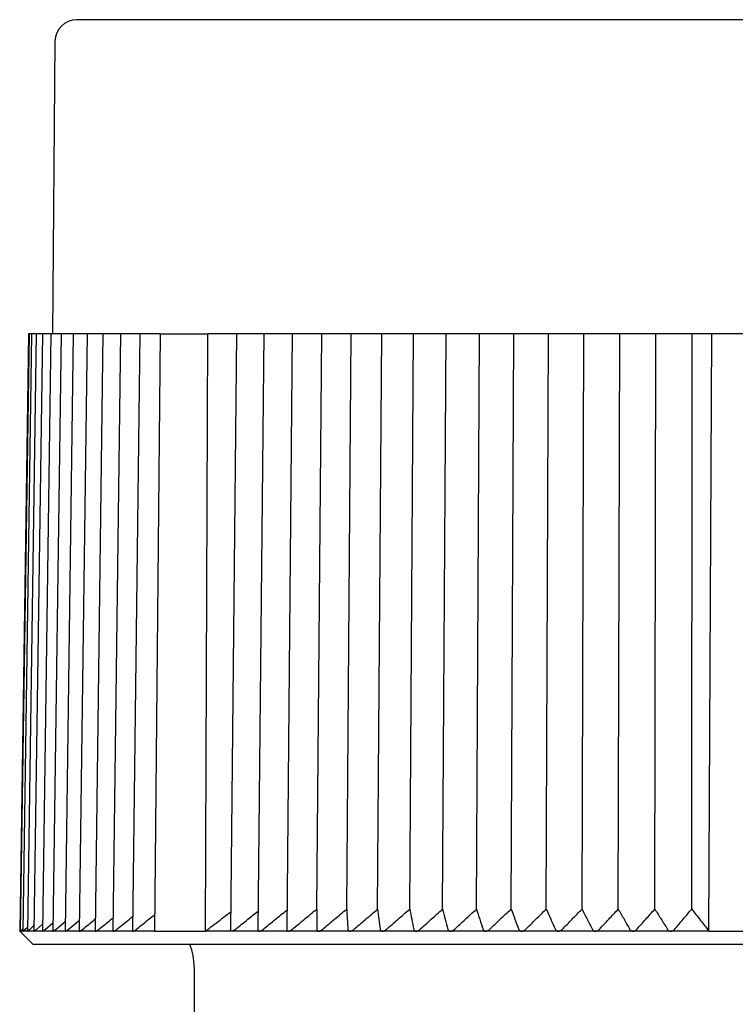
# Model space of a CAD drawing. Header units: millimetres. Extents: x 8 to 306, y 12 to 217.
# Tile 18 of 22: x 145 to 162, y 194 to 217. Entities that reach past the tile are written whole.
import ezdxf

# ---------------------------------------------------------------- set-up
doc = ezdxf.new("R2010")
doc.units = ezdxf.units.MM

msp = doc.modelspace()

# ---------------------------------------------------------------- linework, layer by layer
at = {"color": 7, "linetype": 'Continuous', "lineweight": 30}
for p, q in [((145.937, 216.482), (145.879, 209.777)), ((145.33, 209.777), (145.13, 196.078)), ((145.343, 209.777), (145.143, 196.077)), ((145.401, 209.777), (145.201, 196.078)), ((145.504, 209.777), (145.306, 196.079)), ((145.343, 209.777), (145.33, 209.777)), ((145.387, 209.777), (145.343, 209.777)), ((145.401, 209.777), (145.387, 209.777)), ((145.449, 209.777), (145.401, 209.777)), ((145.504, 209.777), (145.449, 209.777)), ((145.651, 209.777), (145.455, 196.079)), ((145.557, 209.777), (145.504, 209.777)), ((145.651, 209.777), (145.557, 209.777)), ((145.843, 209.777), (145.649, 196.081)), ((145.709, 209.777), (145.651, 209.777)), ((145.843, 209.777), (145.709, 209.777)), ((145.905, 209.777), (145.843, 209.777)), ((146.078, 209.777), (145.887, 196.082)), ((146.078, 209.777), (145.905, 209.777)), ((146.146, 209.777), (146.078, 209.777)), ((146.357, 209.777), (146.146, 209.777)), ((146.357, 209.777), (146.169, 196.084)), ((146.429, 209.777), (146.357, 209.777)), ((146.677, 209.777), (146.429, 209.777)), ((146.677, 209.777), (146.493, 196.086)), ((146.755, 209.777), (146.677, 209.777)), ((147.039, 209.777), (146.755, 209.777)), ((147.039, 209.777), (146.86, 196.088)), ((147.122, 209.777), (147.039, 209.777)), ((147.442, 209.777), (147.122, 209.777)), ((147.442, 209.777), (147.267, 196.09)), ((147.529, 209.777), (147.442, 209.777)), ((147.883, 209.777), (147.529, 209.777)), ((147.883, 209.777), (147.714, 196.093)), ((147.976, 209.777), (147.883, 209.777)), ((148.348, 209.777), (147.976, 209.777)), ((148.348, 209.777), (148.218, 196.077)), ((148.348, 209.777), (149.441, 209.777)), ((149.389, 196.077), (149.441, 209.777)), ((150.104, 209.777), (149.441, 209.777)), ((150.104, 209.777), (149.962, 196.107)), ((150.218, 209.777), (150.104, 209.777)), ((150.726, 209.777), (150.218, 209.777)), ((150.726, 209.777), (150.592, 196.111)), ((150.846, 209.777), (150.726, 209.777)), ((151.379, 209.777), (150.846, 209.777)), ((151.379, 209.777), (151.253, 196.115)), ((151.504, 209.777), (151.379, 209.777)), ((152.057, 209.777), (151.504, 209.777)), ((151.943, 196.584), (152.057, 209.777)), ((152.06, 209.777), (152.057, 209.777)), ((152.19, 209.777), (152.06, 209.777)), ((152.735, 209.777), (152.19, 209.777)), ((152.629, 196.584), (152.735, 209.777)), ((152.768, 209.777), (152.735, 209.777)), ((152.903, 209.777), (152.768, 209.777)), ((153.438, 209.777), (152.903, 209.777)), ((153.34, 196.584), (153.438, 209.777)), ((153.501, 209.777), (153.438, 209.777)), ((153.64, 209.777), (153.501, 209.777)), ((154.165, 209.777), (153.64, 209.777)), ((154.075, 196.584), (154.165, 209.777)), ((154.257, 209.777), (154.165, 209.777)), ((154.4, 209.777), (154.257, 209.777)), ((154.912, 209.777), (154.4, 209.777)), ((154.831, 196.584), (154.912, 209.777)), ((155.034, 209.777), (154.912, 209.777)), ((155.181, 209.777), (155.034, 209.777)), ((155.679, 209.777), (155.181, 209.777)), ((155.607, 196.584), (155.679, 209.777)), ((155.83, 209.777), (155.679, 209.777)), ((155.98, 209.777), (155.83, 209.777)), ((156.462, 209.777), (155.98, 209.777)), ((156.399, 196.584), (156.462, 209.777)), ((156.642, 209.777), (156.462, 209.777)), ((156.795, 209.777), (156.642, 209.777)), ((157.261, 209.777), (156.795, 209.777)), ((157.207, 196.584), (157.261, 209.777)), ((157.469, 209.777), (157.261, 209.777)), ((157.624, 209.777), (157.469, 209.777)), ((158.072, 209.777), (157.624, 209.777)), ((158.028, 196.584), (158.072, 209.777)), ((158.307, 209.777), (158.072, 209.777)), ((158.464, 209.777), (158.307, 209.777)), ((158.894, 209.777), (158.464, 209.777)), ((158.859, 196.584), (158.894, 209.777)), ((159.156, 209.777), (158.894, 209.777)), ((159.314, 209.777), (159.156, 209.777)), ((159.723, 209.777), (159.314, 209.777)), ((159.698, 196.584), (159.723, 209.777)), ((160.012, 209.777), (159.723, 209.777)), ((160.171, 209.777), (160.012, 209.777)), ((160.553, 209.777), (160.171, 209.777)), ((160.543, 196.584), (160.553, 209.777)), ((161.002, 209.777), (160.553, 209.777)), ((160.939, 196.077), (161.002, 209.777)), ((162.756, 209.777), (161.002, 209.777)), ((145.359, 196.118), (145.457, 196.207)), ((145.513, 196.118), (145.651, 196.24)), ((145.711, 196.118), (145.89, 196.272)), ((145.955, 196.118), (146.172, 196.302)), ((146.241, 196.118), (146.497, 196.331)), ((145.143, 196.092), (145.129, 196.077)), ((145.129, 196.077), (145.429, 195.777)), ((145.143, 196.077), (145.129, 196.077)), ((145.202, 196.077), (145.143, 196.077)), ((145.143, 196.077), (145.143, 196.077)), ((145.187, 196.118), (145.202, 196.133)), ((145.306, 196.077), (145.202, 196.077)), ((145.25, 196.118), (145.307, 196.171)), ((145.457, 196.077), (145.307, 196.077)), ((145.652, 196.077), (145.457, 196.077)), ((145.891, 196.077), (145.652, 196.077)), ((146.175, 196.077), (145.892, 196.077)), ((146.501, 196.077), (146.175, 196.077)), ((146.87, 196.077), (146.502, 196.077)), ((147.279, 196.077), (146.87, 196.077)), ((147.729, 196.077), (147.28, 196.077)), ((148.218, 196.077), (147.73, 196.077)), ((148.218, 196.077), (149.389, 196.077)), ((149.99, 196.077), (149.389, 196.077)), ((150.624, 196.077), (149.991, 196.077)), ((151.288, 196.077), (150.625, 196.077)), ((151.982, 196.077), (151.29, 196.077)), ((152.703, 196.077), (151.983, 196.077)), ((153.449, 196.077), (152.704, 196.077)), ((154.218, 196.077), (153.45, 196.077)), ((155.008, 196.077), (154.219, 196.077)), ((155.817, 196.077), (155.009, 196.077)), ((156.642, 196.077), (155.818, 196.077)), ((157.482, 196.077), (156.644, 196.077)), ((158.334, 196.077), (157.484, 196.077)), ((159.196, 196.077), (158.336, 196.077)), ((160.065, 196.077), (159.197, 196.077)), ((160.939, 196.077), (160.066, 196.077)), ((160.939, 196.077), (162.818, 196.077)), ((145.429, 195.777), (161.879, 195.777)), ((149.129, 195.254), (149.129, 186.247))]:
    msp.add_line(p, q, dxfattribs=at)
for centre, radius, start, end in [((146.437, 216.477), 0.5, 90, 179.5), ((147.629, 195.254), 1.5, 0, 20.3975)]:
    msp.add_arc(centre, radius, start, end, dxfattribs=at)
for points, knots in [([(161.879, 216.977), (161.812, 216.977), (161.68, 216.977), (161.481, 216.977), (161.283, 216.977), (161.084, 216.977), (160.888, 216.977), (160.692, 216.977), (160.498, 216.977), (160.304, 216.977), (160.111, 216.977), (159.917, 216.977), (159.724, 216.977), (159.531, 216.977), (159.38, 216.977), (159.271, 216.977), (159.203, 216.977), (159.136, 216.977), (159.067, 216.977), (158.973, 216.977), (158.856, 216.977), (158.693, 216.977), (158.509, 216.977), (158.304, 216.977), (158.099, 216.977), (157.895, 216.977), (157.692, 216.977), (157.49, 216.977), (157.294, 216.977), (157.104, 216.977), (156.921, 216.977), (156.738, 216.977), (156.556, 216.977), (156.375, 216.977), (156.233, 216.977), (156.131, 216.977), (156.067, 216.977), (156.004, 216.977), (155.94, 216.977), (155.877, 216.977), (155.814, 216.977), (155.751, 216.977), (155.643, 216.977), (155.491, 216.977), (155.303, 216.977), (155.123, 216.977), (154.951, 216.977), (154.78, 216.977), (154.609, 216.977), (154.438, 216.977), (154.267, 216.977), (154.097, 216.977), (153.928, 216.977), (153.76, 216.977), (153.594, 216.977), (153.449, 216.977), (153.324, 216.977), (153.22, 216.977), (153.117, 216.977), (153.014, 216.977), (152.912, 216.977), (152.811, 216.977), (152.71, 216.977), (152.591, 216.977), (152.453, 216.977), (152.299, 216.977), (152.146, 216.977), (151.994, 216.977), (151.842, 216.977), (151.691, 216.977), (151.541, 216.977), (151.393, 216.977), (151.247, 216.977), (151.102, 216.977), (150.96, 216.977), (150.819, 216.977), (150.68, 216.977), (150.543, 216.977), (150.408, 216.977), (150.276, 216.977), (150.147, 216.977), (150.02, 216.977), (149.896, 216.977), (149.772, 216.977), (149.65, 216.977), (149.529, 216.977), (149.41, 216.977), (149.293, 216.977), (149.178, 216.977), (149.065, 216.977), (148.968, 216.977), (148.887, 216.977), (148.822, 216.977), (148.756, 216.977), (148.692, 216.977), (148.629, 216.977), (148.567, 216.977), (148.505, 216.977), (148.433, 216.977), (148.35, 216.977), (148.259, 216.977), (148.17, 216.977), (148.082, 216.977), (147.995, 216.977), (147.911, 216.977), (147.828, 216.977), (147.748, 216.977), (147.67, 216.977), (147.595, 216.977), (147.536, 216.977), (147.494, 216.977), (147.468, 216.977), (147.441, 216.977), (147.415, 216.977), (147.39, 216.977), (147.364, 216.977), (147.339, 216.977), (147.306, 216.977), (147.264, 216.977), (147.215, 216.977), (147.162, 216.977), (147.105, 216.977), (147.047, 216.977), (146.991, 216.977), (146.937, 216.977), (146.886, 216.977), (146.838, 216.977), (146.793, 216.977), (146.759, 216.977), (146.736, 216.977), (146.722, 216.977), (146.708, 216.977), (146.695, 216.977), (146.678, 216.977), (146.659, 216.977), (146.633, 216.977), (146.606, 216.977), (146.578, 216.977), (146.552, 216.977), (146.529, 216.977), (146.509, 216.977), (146.491, 216.977), (146.475, 216.977), (146.461, 216.977), (146.451, 216.977), (146.443, 216.977), (146.438, 216.977), (146.438, 216.977), (146.437, 216.977)], [0, 0, 0, 0, 0.008203, 0.016397, 0.024584, 0.032765, 0.040942, 0.04897, 0.056996, 0.065022, 0.073048, 0.081077, 0.089109, 0.097146, 0.105189, 0.108022, 0.110856, 0.11369, 0.116528, 0.119537, 0.125443, 0.131345, 0.140046, 0.14874, 0.157428, 0.166112, 0.174793, 0.183473, 0.192154, 0.200113, 0.208075, 0.216041, 0.224013, 0.231992, 0.239979, 0.242813, 0.245646, 0.248477, 0.251307, 0.254137, 0.256965, 0.259792, 0.262618, 0.271495, 0.280366, 0.288281, 0.296194, 0.304105, 0.312016, 0.320089, 0.328164, 0.336243, 0.344327, 0.352417, 0.360514, 0.36862, 0.373788, 0.378952, 0.384112, 0.389269, 0.394422, 0.399573, 0.404721, 0.409868, 0.417952, 0.426032, 0.434111, 0.44219, 0.450434, 0.458681, 0.466932, 0.475188, 0.48345, 0.49172, 0.5, 0.508267, 0.516524, 0.524772, 0.533013, 0.541248, 0.549332, 0.557412, 0.565491, 0.57357, 0.581814, 0.590061, 0.598312, 0.606568, 0.61483, 0.6231, 0.63138, 0.63644, 0.641495, 0.646548, 0.651597, 0.656643, 0.661686, 0.666727, 0.671766, 0.679682, 0.687595, 0.695506, 0.703417, 0.71149, 0.719565, 0.727644, 0.735728, 0.743817, 0.751915, 0.760021, 0.763067, 0.766111, 0.769155, 0.772197, 0.775238, 0.778277, 0.781316, 0.784354, 0.790716, 0.797074, 0.80343, 0.81194, 0.820447, 0.828953, 0.83746, 0.84597, 0.854484, 0.863003, 0.871529, 0.874532, 0.877536, 0.880542, 0.883546, 0.886383, 0.891954, 0.89752, 0.905728, 0.913929, 0.922126, 0.930318, 0.938509, 0.946698, 0.954888, 0.963899, 0.972914, 0.981934, 0.990962, 1, 1, 1, 1]), ([(148.222, 196.45), (148.18, 196.417), (148.042, 196.307), (147.904, 196.196), (147.807, 196.118)], [0, 0, 0, 0, 0.297457, 1, 1, 1, 1]), ([(149.389, 196.077), (149.445, 196.12), (149.557, 196.206), (149.724, 196.334), (149.86, 196.437), (149.941, 196.498), (149.966, 196.517)], [0, 0, 0, 0, 0.292579, 0.582334, 0.86927, 1, 1, 1, 1]), ([(150.076, 196.118), (150.172, 196.196), (150.345, 196.337), (150.519, 196.476), (150.596, 196.538)], [0, 0, 0, 0, 0.555571, 1, 1, 1, 1]), ([(150.711, 196.118), (150.806, 196.196), (150.988, 196.345), (151.17, 196.492), (151.257, 196.563)], [0, 0, 0, 0, 0.524733, 1, 1, 1, 1]), ([(151.377, 196.118), (151.471, 196.196), (151.659, 196.352), (151.848, 196.507), (151.943, 196.584)], [0, 0, 0, 0, 0.499996, 1, 1, 1, 1]), ([(151.943, 196.584), (151.942, 196.507), (151.942, 196.352), (151.942, 196.196), (151.942, 196.118)], [0, 0, 0, 0, 0.499996, 1, 1, 1, 1]), ([(152.072, 196.118), (152.164, 196.196), (152.349, 196.352), (152.536, 196.507), (152.629, 196.584)], [0, 0, 0, 0, 0.4999962, 1, 1, 1, 1]), ([(152.629, 196.584), (152.634, 196.507), (152.644, 196.352), (152.654, 196.196), (152.659, 196.118)], [0, 0, 0, 0, 0.499996, 1, 1, 1, 1]), ([(152.793, 196.118), (152.884, 196.196), (153.066, 196.352), (153.249, 196.507), (153.34, 196.584)], [0, 0, 0, 0, 0.499996, 1, 1, 1, 1]), ([(153.34, 196.584), (153.35, 196.507), (153.37, 196.352), (153.391, 196.196), (153.401, 196.118)], [0, 0, 0, 0, 0.499996, 1, 1, 1, 1]), ([(153.54, 196.118), (153.629, 196.196), (153.807, 196.352), (153.985, 196.507), (154.075, 196.584)], [0, 0, 0, 0, 0.499996, 1, 1, 1, 1]), ([(154.075, 196.584), (154.09, 196.507), (154.121, 196.352), (154.151, 196.196), (154.166, 196.118)], [0, 0, 0, 0, 0.499996, 1, 1, 1, 1]), ([(154.309, 196.118), (154.396, 196.196), (154.569, 196.352), (154.744, 196.507), (154.831, 196.584)], [0, 0, 0, 0, 0.499996, 1, 1, 1, 1]), ([(154.831, 196.584), (154.851, 196.507), (154.892, 196.352), (154.932, 196.196), (154.952, 196.118)], [0, 0, 0, 0, 0.499996, 1, 1, 1, 1]), ([(155.099, 196.118), (155.183, 196.196), (155.352, 196.352), (155.522, 196.507), (155.607, 196.584)], [0, 0, 0, 0, 0.499996, 1, 1, 1, 1]), ([(155.607, 196.584), (155.632, 196.507), (155.682, 196.352), (155.732, 196.196), (155.758, 196.118)], [0, 0, 0, 0, 0.499996, 1, 1, 1, 1]), ([(155.907, 196.118), (155.989, 196.196), (156.153, 196.352), (156.317, 196.507), (156.399, 196.584)], [0, 0, 0, 0, 0.499996, 1, 1, 1, 1]), ([(156.399, 196.584), (156.43, 196.507), (156.49, 196.352), (156.55, 196.196), (156.58, 196.118)], [0, 0, 0, 0, 0.499996, 1, 1, 1, 1]), ([(156.732, 196.118), (156.811, 196.196), (156.969, 196.352), (157.128, 196.507), (157.207, 196.584)], [0, 0, 0, 0, 0.499996, 1, 1, 1, 1]), ([(157.207, 196.584), (157.242, 196.507), (157.312, 196.352), (157.381, 196.196), (157.416, 196.118)], [0, 0, 0, 0, 0.499996, 1, 1, 1, 1]), ([(157.571, 196.118), (157.647, 196.196), (157.799, 196.352), (157.952, 196.507), (158.028, 196.584)], [0, 0, 0, 0, 0.499996, 1, 1, 1, 1]), ([(158.028, 196.584), (158.067, 196.507), (158.147, 196.352), (158.226, 196.196), (158.265, 196.118)], [0, 0, 0, 0, 0.499996, 1, 1, 1, 1]), ([(158.422, 196.118), (158.495, 196.196), (158.64, 196.352), (158.786, 196.507), (158.859, 196.584)], [0, 0, 0, 0, 0.499996, 1, 1, 1, 1]), ([(158.859, 196.584), (158.903, 196.507), (158.992, 196.352), (159.08, 196.196), (159.124, 196.118)], [0, 0, 0, 0, 0.499996, 1, 1, 1, 1]), ([(159.282, 196.118), (159.352, 196.196), (159.49, 196.352), (159.629, 196.507), (159.698, 196.584)], [0, 0, 0, 0, 0.499996, 1, 1, 1, 1]), ([(159.698, 196.584), (159.747, 196.507), (159.845, 196.352), (159.942, 196.196), (159.99, 196.118)], [0, 0, 0, 0, 0.499996, 1, 1, 1, 1]), ([(160.15, 196.118), (160.215, 196.196), (160.346, 196.352), (160.478, 196.507), (160.543, 196.584)], [0, 0, 0, 0, 0.499996, 1, 1, 1, 1]), ([(160.543, 196.584), (160.576, 196.543), (160.642, 196.46), (160.74, 196.334), (160.84, 196.206), (160.906, 196.12), (160.939, 196.077)], [0, 0, 0, 0, 0.246332, 0.495108, 0.74633, 1, 1, 1, 1]), ([(146.571, 196.118), (146.666, 196.196), (146.763, 196.276), (146.861, 196.356), (146.863, 196.358)], [0, 0, 0, 0, 0.972844, 1, 1, 1, 1]), ([(146.942, 196.118), (147.038, 196.196), (147.147, 196.285), (147.257, 196.374), (147.271, 196.385)], [0, 0, 0, 0, 0.875546, 1, 1, 1, 1]), ([(147.355, 196.118), (147.451, 196.196), (147.572, 196.294), (147.694, 196.391), (147.718, 196.411)], [0, 0, 0, 0, 0.797907, 1, 1, 1, 1]), ([(145.143, 196.077), (145.143, 196.077), (145.144, 196.078), (145.147, 196.08), (145.152, 196.085), (145.157, 196.089), (145.162, 196.094), (145.169, 196.101), (145.177, 196.109), (145.184, 196.115), (145.187, 196.118)], [0, 0, 0, 0, 0.1253866, 0.2551995, 0.3804597, 0.5088282, 0.5977681, 0.6867278, 0.8694996, 1, 1, 1, 1]), ([(145.202, 196.078), (145.201, 196.078), (145.201, 196.077), (145.202, 196.077), (145.202, 196.077)], [0, 0, 0, 0, 0.094524, 1, 1, 1, 1]), ([(145.202, 196.077), (145.202, 196.077), (145.204, 196.078), (145.208, 196.08), (145.213, 196.085), (145.218, 196.089), (145.224, 196.094), (145.231, 196.101), (145.24, 196.109), (145.247, 196.115), (145.25, 196.118)], [0, 0, 0, 0, 0.125387, 0.255199, 0.38046, 0.508828, 0.597768, 0.686728, 0.8695, 1, 1, 1, 1]), ([(145.306, 196.079), (145.306, 196.078), (145.306, 196.077), (145.306, 196.077), (145.307, 196.077)], [0, 0, 0, 0, 0.42149, 1, 1, 1, 1]), ([(145.307, 196.077), (145.307, 196.077), (145.309, 196.078), (145.314, 196.08), (145.319, 196.085), (145.326, 196.089), (145.332, 196.094), (145.339, 196.101), (145.348, 196.109), (145.356, 196.115), (145.359, 196.118)], [0, 0, 0, 0, 0.1253866, 0.2551995, 0.3804597, 0.5088282, 0.5977681, 0.6867278, 0.8694996, 1, 1, 1, 1]), ([(145.455, 196.079), (145.455, 196.079), (145.455, 196.077), (145.456, 196.077), (145.457, 196.077)], [0, 0, 0, 0, 0.574975, 1, 1, 1, 1]), ([(145.457, 196.077), (145.458, 196.077), (145.46, 196.078), (145.465, 196.08), (145.471, 196.085), (145.478, 196.089), (145.484, 196.094), (145.492, 196.101), (145.502, 196.109), (145.51, 196.115), (145.513, 196.118)], [0, 0, 0, 0, 0.125387, 0.255199, 0.38046, 0.508828, 0.597768, 0.686728, 0.8695, 1, 1, 1, 1]), ([(145.649, 196.081), (145.649, 196.08), (145.649, 196.079), (145.65, 196.078), (145.651, 196.077), (145.652, 196.077)], [0, 0, 0, 0, 0.1689564, 0.6654262, 1, 1, 1, 1]), ([(145.652, 196.077), (145.653, 196.077), (145.656, 196.078), (145.661, 196.08), (145.668, 196.085), (145.675, 196.089), (145.682, 196.094), (145.691, 196.101), (145.7, 196.109), (145.708, 196.115), (145.711, 196.118)], [0, 0, 0, 0, 0.125386, 0.255199, 0.380459, 0.508828, 0.597768, 0.686727, 0.869499, 1, 1, 1, 1]), ([(145.887, 196.082), (145.887, 196.081), (145.887, 196.079), (145.889, 196.078), (145.891, 196.077), (145.891, 196.077)], [0, 0, 0, 0, 0.315494, 0.724421, 1, 1, 1, 1]), ([(145.891, 196.077), (145.893, 196.077), (145.896, 196.078), (145.902, 196.08), (145.91, 196.085), (145.917, 196.089), (145.924, 196.094), (145.933, 196.101), (145.943, 196.109), (145.951, 196.115), (145.955, 196.118)], [0, 0, 0, 0, 0.125386, 0.255199, 0.380459, 0.508828, 0.597768, 0.686727, 0.869499, 1, 1, 1, 1]), ([(146.169, 196.084), (146.169, 196.083), (146.169, 196.081), (146.17, 196.079), (146.172, 196.078), (146.174, 196.077), (146.175, 196.077)], [0, 0, 0, 0, 0.082338, 0.419751, 0.766395, 1, 1, 1, 1]), ([(146.175, 196.077), (146.177, 196.077), (146.18, 196.078), (146.187, 196.08), (146.195, 196.085), (146.203, 196.089), (146.21, 196.094), (146.219, 196.101), (146.23, 196.109), (146.238, 196.115), (146.241, 196.118)], [0, 0, 0, 0, 0.125386, 0.255199, 0.380459, 0.508828, 0.597768, 0.686727, 0.869499, 1, 1, 1, 1]), ([(146.493, 196.086), (146.493, 196.085), (146.493, 196.082), (146.495, 196.079), (146.498, 196.078), (146.5, 196.077), (146.501, 196.077)], [0, 0, 0, 0, 0.2055913, 0.4976853, 0.7977707, 1, 1, 1, 1]), ([(146.501, 196.077), (146.503, 196.077), (146.507, 196.078), (146.515, 196.08), (146.523, 196.085), (146.531, 196.089), (146.539, 196.094), (146.548, 196.101), (146.559, 196.109), (146.567, 196.115), (146.571, 196.118)], [0, 0, 0, 0, 0.125386, 0.255199, 0.380459, 0.508828, 0.597768, 0.686727, 0.869499, 1, 1, 1, 1]), ([(146.86, 196.088), (146.86, 196.086), (146.86, 196.083), (146.863, 196.079), (146.866, 196.078), (146.869, 196.077), (146.87, 196.077)], [0, 0, 0, 0, 0.2996115, 0.5571354, 0.821705, 1, 1, 1, 1]), ([(146.87, 196.077), (146.872, 196.077), (146.876, 196.078), (146.884, 196.08), (146.893, 196.085), (146.902, 196.089), (146.91, 196.094), (146.92, 196.101), (146.931, 196.109), (146.939, 196.115), (146.942, 196.118)], [0, 0, 0, 0, 0.125386, 0.255199, 0.380459, 0.508828, 0.597768, 0.686727, 0.869499, 1, 1, 1, 1]), ([(147.267, 196.09), (147.267, 196.09), (147.267, 196.086), (147.268, 196.083), (147.271, 196.079), (147.275, 196.078), (147.278, 196.077), (147.28, 196.077)], [0, 0, 0, 0, 0.0955184, 0.3764345, 0.6057116, 0.8412615, 1, 1, 1, 1]), ([(147.28, 196.077), (147.282, 196.077), (147.287, 196.078), (147.295, 196.08), (147.305, 196.085), (147.314, 196.089), (147.322, 196.094), (147.332, 196.101), (147.343, 196.109), (147.351, 196.115), (147.355, 196.118)], [0, 0, 0, 0, 0.1253865, 0.2551993, 0.3804594, 0.5088279, 0.5977678, 0.6867274, 0.8694991, 1, 1, 1, 1]), ([(147.714, 196.093), (147.714, 196.091), (147.714, 196.087), (147.716, 196.083), (147.72, 196.079), (147.724, 196.078), (147.728, 196.077), (147.729, 196.077)], [0, 0, 0, 0, 0.185501, 0.43847, 0.644937, 0.857054, 1, 1, 1, 1]), ([(147.729, 196.077), (147.732, 196.077), (147.737, 196.078), (147.746, 196.08), (147.756, 196.085), (147.765, 196.089), (147.774, 196.094), (147.784, 196.101), (147.795, 196.109), (147.804, 196.115), (147.807, 196.118)], [0, 0, 0, 0, 0.1253858, 0.2551978, 0.3804572, 0.5088249, 0.5977643, 0.6867234, 0.869494, 1, 1, 1, 1]), ([(149.99, 196.077), (149.987, 196.077), (149.981, 196.078), (149.974, 196.08), (149.969, 196.085), (149.965, 196.089), (149.963, 196.094), (149.962, 196.1), (149.962, 196.104), (149.962, 196.107)], [0, 0, 0, 0, 0.153347, 0.312107, 0.4653, 0.622293, 0.730654, 0.839864, 1, 1, 1, 1]), ([(150.076, 196.118), (150.071, 196.114), (150.063, 196.108), (150.051, 196.1), (150.041, 196.094), (150.03, 196.088), (150.018, 196.083), (150.006, 196.079), (149.998, 196.078), (149.992, 196.077), (149.99, 196.077)], [0, 0, 0, 0, 0.195025, 0.295038, 0.395027, 0.535745, 0.679934, 0.797618, 0.918522, 1, 1, 1, 1]), ([(150.592, 196.111), (150.592, 196.109), (150.592, 196.105), (150.593, 196.1), (150.594, 196.094), (150.598, 196.088), (150.603, 196.083), (150.61, 196.079), (150.617, 196.078), (150.622, 196.077), (150.624, 196.077)], [0, 0, 0, 0, 0.085737, 0.198887, 0.312893, 0.472715, 0.636481, 0.770142, 0.90746, 1, 1, 1, 1]), ([(150.624, 196.077), (150.628, 196.077), (150.634, 196.078), (150.646, 196.08), (150.657, 196.085), (150.668, 196.089), (150.677, 196.094), (150.688, 196.101), (150.699, 196.109), (150.708, 196.115), (150.711, 196.118)], [0, 0, 0, 0, 0.1253866, 0.2551995, 0.3804597, 0.5088282, 0.5977681, 0.6867278, 0.8694996, 1, 1, 1, 1]), ([(151.253, 196.115), (151.253, 196.112), (151.253, 196.107), (151.254, 196.1), (151.257, 196.094), (151.261, 196.088), (151.267, 196.083), (151.274, 196.079), (151.281, 196.078), (151.287, 196.077), (151.289, 196.077)], [0, 0, 0, 0, 0.147302, 0.252832, 0.359161, 0.508222, 0.660959, 0.78562, 0.913692, 1, 1, 1, 1]), ([(151.289, 196.077), (151.292, 196.077), (151.299, 196.078), (151.311, 196.08), (151.323, 196.085), (151.334, 196.089), (151.343, 196.094), (151.354, 196.101), (151.365, 196.109), (151.374, 196.115), (151.377, 196.118)], [0, 0, 0, 0, 0.125387, 0.255199, 0.38046, 0.508828, 0.597768, 0.686728, 0.8695, 1, 1, 1, 1]), ([(151.942, 196.118), (151.942, 196.114), (151.943, 196.108), (151.945, 196.1), (151.948, 196.094), (151.952, 196.088), (151.959, 196.083), (151.967, 196.079), (151.975, 196.078), (151.98, 196.077), (151.983, 196.077)], [0, 0, 0, 0, 0.195025, 0.294649, 0.395027, 0.535745, 0.679934, 0.797618, 0.918522, 1, 1, 1, 1]), ([(151.983, 196.077), (151.986, 196.077), (151.994, 196.078), (152.005, 196.08), (152.018, 196.085), (152.028, 196.089), (152.038, 196.094), (152.049, 196.101), (152.06, 196.109), (152.068, 196.115), (152.072, 196.118)], [0, 0, 0, 0, 0.125387, 0.255199, 0.38046, 0.508828, 0.597768, 0.686728, 0.8695, 1, 1, 1, 1]), ([(152.659, 196.118), (152.659, 196.114), (152.66, 196.108), (152.663, 196.1), (152.666, 196.094), (152.672, 196.088), (152.679, 196.083), (152.687, 196.079), (152.695, 196.078), (152.701, 196.077), (152.703, 196.077)], [0, 0, 0, 0, 0.1950252, 0.2950384, 0.3950271, 0.535745, 0.6799344, 0.7976184, 0.9185222, 1, 1, 1, 1]), ([(152.703, 196.077), (152.707, 196.077), (152.715, 196.078), (152.727, 196.08), (152.739, 196.085), (152.75, 196.089), (152.76, 196.094), (152.77, 196.101), (152.782, 196.109), (152.79, 196.115), (152.793, 196.118)], [0, 0, 0, 0, 0.125387, 0.255199, 0.38046, 0.508828, 0.597768, 0.686728, 0.8695, 1, 1, 1, 1]), ([(153.401, 196.118), (153.401, 196.114), (153.403, 196.108), (153.406, 196.1), (153.41, 196.094), (153.416, 196.088), (153.424, 196.083), (153.433, 196.079), (153.441, 196.078), (153.447, 196.077), (153.449, 196.077)], [0, 0, 0, 0, 0.195025, 0.295038, 0.395027, 0.535745, 0.679934, 0.797618, 0.918522, 1, 1, 1, 1]), ([(153.449, 196.077), (153.453, 196.077), (153.461, 196.078), (153.474, 196.08), (153.486, 196.085), (153.497, 196.089), (153.506, 196.094), (153.517, 196.101), (153.528, 196.109), (153.536, 196.115), (153.54, 196.118)], [0, 0, 0, 0, 0.1253866, 0.2551995, 0.3804597, 0.5088282, 0.5977681, 0.6867278, 0.8694996, 1, 1, 1, 1]), ([(154.166, 196.118), (154.167, 196.114), (154.169, 196.108), (154.173, 196.1), (154.177, 196.094), (154.183, 196.088), (154.192, 196.083), (154.201, 196.079), (154.21, 196.078), (154.216, 196.077), (154.219, 196.077)], [0, 0, 0, 0, 0.195025, 0.295038, 0.395027, 0.535745, 0.679934, 0.797618, 0.918522, 1, 1, 1, 1]), ([(154.219, 196.077), (154.222, 196.077), (154.231, 196.078), (154.243, 196.08), (154.256, 196.085), (154.267, 196.089), (154.276, 196.094), (154.287, 196.101), (154.298, 196.109), (154.305, 196.115), (154.309, 196.118)], [0, 0, 0, 0, 0.125387, 0.255199, 0.38046, 0.508828, 0.597768, 0.686728, 0.8695, 1, 1, 1, 1]), ([(154.952, 196.118), (154.954, 196.114), (154.956, 196.108), (154.96, 196.1), (154.965, 196.094), (154.972, 196.088), (154.981, 196.083), (154.991, 196.079), (155, 196.078), (155.006, 196.077), (155.009, 196.077)], [0, 0, 0, 0, 0.195025, 0.295038, 0.395027, 0.535745, 0.679934, 0.797618, 0.918522, 1, 1, 1, 1]), ([(155.009, 196.077), (155.013, 196.077), (155.021, 196.078), (155.034, 196.08), (155.046, 196.085), (155.057, 196.089), (155.067, 196.094), (155.077, 196.101), (155.088, 196.109), (155.096, 196.115), (155.099, 196.118)], [0, 0, 0, 0, 0.125387, 0.255199, 0.38046, 0.508828, 0.597768, 0.686728, 0.8695, 1, 1, 1, 1]), ([(155.758, 196.118), (155.759, 196.114), (155.762, 196.108), (155.767, 196.1), (155.772, 196.094), (155.779, 196.088), (155.789, 196.083), (155.799, 196.079), (155.808, 196.078), (155.815, 196.077), (155.818, 196.077)], [0, 0, 0, 0, 0.195025, 0.295038, 0.395027, 0.535745, 0.679934, 0.797618, 0.918522, 1, 1, 1, 1]), ([(155.818, 196.077), (155.822, 196.077), (155.83, 196.078), (155.843, 196.08), (155.856, 196.085), (155.866, 196.089), (155.876, 196.094), (155.886, 196.101), (155.897, 196.109), (155.904, 196.115), (155.907, 196.118)], [0, 0, 0, 0, 0.125387, 0.255199, 0.38046, 0.508828, 0.597768, 0.686728, 0.8695, 1, 1, 1, 1]), ([(156.58, 196.118), (156.581, 196.114), (156.584, 196.108), (156.59, 196.1), (156.596, 196.094), (156.603, 196.088), (156.613, 196.083), (156.624, 196.079), (156.634, 196.078), (156.64, 196.077), (156.643, 196.077)], [0, 0, 0, 0, 0.195025, 0.295038, 0.395027, 0.535745, 0.679934, 0.797618, 0.918522, 1, 1, 1, 1]), ([(156.643, 196.077), (156.647, 196.077), (156.656, 196.078), (156.669, 196.08), (156.681, 196.085), (156.692, 196.089), (156.701, 196.094), (156.712, 196.101), (156.722, 196.109), (156.729, 196.115), (156.732, 196.118)], [0, 0, 0, 0, 0.125387, 0.255199, 0.38046, 0.508828, 0.597768, 0.686728, 0.8695, 1, 1, 1, 1]), ([(157.416, 196.118), (157.418, 196.114), (157.422, 196.108), (157.428, 196.1), (157.434, 196.094), (157.442, 196.088), (157.452, 196.083), (157.463, 196.079), (157.474, 196.078), (157.48, 196.077), (157.483, 196.077)], [0, 0, 0, 0, 0.195025, 0.295038, 0.395027, 0.535745, 0.679934, 0.797618, 0.918522, 1, 1, 1, 1]), ([(157.483, 196.077), (157.487, 196.077), (157.496, 196.078), (157.509, 196.08), (157.522, 196.085), (157.532, 196.089), (157.541, 196.094), (157.551, 196.101), (157.562, 196.109), (157.568, 196.115), (157.571, 196.118)], [0, 0, 0, 0, 0.125387, 0.255199, 0.38046, 0.508828, 0.597768, 0.686728, 0.8695, 1, 1, 1, 1]), ([(158.265, 196.118), (158.267, 196.114), (158.271, 196.108), (158.278, 196.1), (158.284, 196.094), (158.293, 196.088), (158.304, 196.083), (158.315, 196.079), (158.325, 196.078), (158.332, 196.077), (158.335, 196.077)], [0, 0, 0, 0, 0.1950252, 0.2950384, 0.3950271, 0.535745, 0.6799344, 0.7976184, 0.9185222, 1, 1, 1, 1]), ([(158.335, 196.077), (158.339, 196.077), (158.348, 196.078), (158.361, 196.08), (158.374, 196.085), (158.384, 196.089), (158.393, 196.094), (158.403, 196.101), (158.413, 196.109), (158.419, 196.115), (158.422, 196.118)], [0, 0, 0, 0, 0.1253866, 0.2551995, 0.3804597, 0.5088282, 0.5977681, 0.6867278, 0.8694996, 1, 1, 1, 1]), ([(159.124, 196.118), (159.126, 196.114), (159.13, 196.108), (159.138, 196.1), (159.145, 196.094), (159.154, 196.088), (159.165, 196.083), (159.176, 196.079), (159.187, 196.078), (159.194, 196.077), (159.197, 196.077)], [0, 0, 0, 0, 0.195025, 0.295038, 0.395027, 0.535745, 0.679934, 0.797618, 0.918522, 1, 1, 1, 1]), ([(159.197, 196.077), (159.201, 196.077), (159.21, 196.078), (159.223, 196.08), (159.235, 196.085), (159.246, 196.089), (159.254, 196.094), (159.264, 196.101), (159.273, 196.109), (159.28, 196.115), (159.282, 196.118)], [0, 0, 0, 0, 0.125387, 0.255199, 0.38046, 0.508828, 0.597768, 0.686728, 0.8695, 1, 1, 1, 1]), ([(159.99, 196.118), (159.993, 196.114), (159.997, 196.108), (160.005, 196.1), (160.012, 196.094), (160.022, 196.088), (160.033, 196.083), (160.045, 196.079), (160.056, 196.078), (160.063, 196.077), (160.066, 196.077)], [0, 0, 0, 0, 0.195025, 0.295038, 0.395027, 0.535745, 0.679934, 0.797618, 0.918522, 1, 1, 1, 1]), ([(160.066, 196.077), (160.07, 196.077), (160.079, 196.078), (160.092, 196.08), (160.104, 196.085), (160.114, 196.089), (160.123, 196.094), (160.132, 196.101), (160.141, 196.109), (160.147, 196.115), (160.15, 196.118)], [0, 0, 0, 0, 0.125387, 0.255199, 0.38046, 0.508828, 0.597768, 0.686728, 0.8695, 1, 1, 1, 1])]:
    msp.add_open_spline(points, degree=3, knots=knots, dxfattribs=at)

doc.saveas('drawing.dxf')
